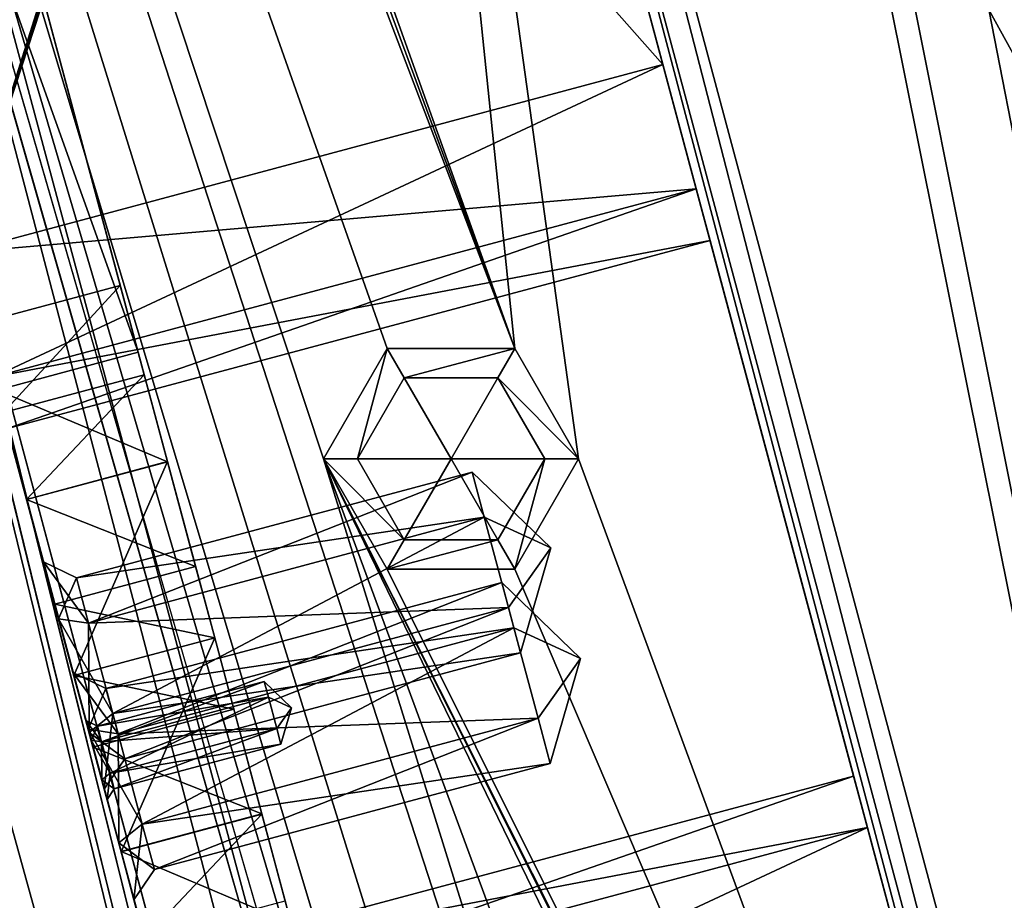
# Model space of a CAD drawing. Header units: inches. Extents: x -12.5 to 12.5, y -27.4 to 0.
# Tile 61 of 136: x -10.2 to -8.9, y -8.2 to -7. Entities that reach past the tile are written whole.
import ezdxf

# ---------------------------------------------------------------- set-up
doc = ezdxf.new("R2010")
doc.units = ezdxf.units.IN
doc.header["$LTSCALE"] = 52.148148
doc.header["$MEASUREMENT"] = 0
for name, color, linetype in [('1', 7, 'CONTINUOUS'), ('106', 7, 'CONTINUOUS'), ('109', 7, 'CONTINUOUS'), ('1158', 7, 'CONTINUOUS'), ('120', 7, 'CONTINUOUS'), ('123', 7, 'CONTINUOUS'), ('124', 7, 'CONTINUOUS'), ('128', 7, 'CONTINUOUS'), ('129', 7, 'CONTINUOUS'), ('130', 7, 'CONTINUOUS'), ('134', 7, 'CONTINUOUS'), ('135', 7, 'CONTINUOUS'), ('16', 7, 'CONTINUOUS'), ('161', 7, 'CONTINUOUS'), ('162', 7, 'CONTINUOUS'), ('172', 7, 'CONTINUOUS'), ('173', 7, 'CONTINUOUS'), ('190', 7, 'CONTINUOUS'), ('191', 7, 'CONTINUOUS'), ('2', 7, 'CONTINUOUS'), ('208', 7, 'CONTINUOUS'), ('210', 7, 'CONTINUOUS'), ('211', 7, 'CONTINUOUS'), ('213', 7, 'CONTINUOUS'), ('383', 7, 'CONTINUOUS'), ('384', 7, 'CONTINUOUS'), ('385', 7, 'CONTINUOUS'), ('386', 7, 'CONTINUOUS'), ('387', 7, 'CONTINUOUS'), ('388', 7, 'CONTINUOUS'), ('431', 7, 'CONTINUOUS'), ('432', 7, 'CONTINUOUS'), ('433', 7, 'CONTINUOUS'), ('434', 7, 'CONTINUOUS'), ('435', 7, 'CONTINUOUS'), ('436', 7, 'CONTINUOUS'), ('587', 7, 'CONTINUOUS'), ('588', 7, 'CONTINUOUS'), ('589', 7, 'CONTINUOUS'), ('590', 7, 'CONTINUOUS'), ('591', 7, 'CONTINUOUS'), ('592', 7, 'CONTINUOUS'), ('6', 7, 'CONTINUOUS'), ('677', 7, 'CONTINUOUS'), ('678', 7, 'CONTINUOUS'), ('679', 7, 'CONTINUOUS'), ('680', 7, 'CONTINUOUS'), ('681', 7, 'CONTINUOUS'), ('682', 7, 'CONTINUOUS'), ('9', 7, 'CONTINUOUS')]:
    doc.layers.add(name, color=color, linetype=linetype)

msp = doc.modelspace()

# ---------------------------------------------------------------- linework, layer by layer
at = {"layer": '1', "linetype": 'Continuous'}
for points in [[(-4.9442, -27.303), (-10.025, -1.988), (-12.2412, -0.07), (-4.9442, -27.303)], [(-9.9625, -2.0963), (-10.025, -1.988), (-4.9442, -27.303), (-9.9625, -2.0963)], [(-9.8375, -2.0963), (-9.9625, -2.0963), (-4.9442, -27.303), (-9.8375, -2.0963)], [(-9.2875, -2.209), (-9.8375, -2.0963), (-4.9442, -27.303), (-9.2875, -2.209)], [(-9.1703, -2.4918), (-9.2875, -2.209), (-4.9442, -27.303), (-9.1703, -2.4918)], [(-8.8655, -3.784), (-9.1703, -2.4918), (-4.9442, -27.303), (-8.8655, -3.784)]]:
    msp.add_3dface(points, dxfattribs=at)
at = {"layer": '106', "color": 9, "linetype": 'Continuous', "true_color": 0xbfc4ba}
for points in [[(-11.9432, -1.1333, -3.07), (-5.1445, -26.5063, -3.07), (-12.1412, -1.1863, -3.07), (-11.9432, -1.1333, -3.07)], [(-12.1412, -1.1863, -3.07), (-5.1445, -26.5063, -3.07), (-5.3425, -26.5593, -3.07), (-12.1412, -1.1863, -3.07)]]:
    msp.add_3dface(points, dxfattribs=at)
at = {"layer": '109', "linetype": 'Continuous'}
for points in [[(-11.9432, -1.1333, -3.3), (-5.1445, -26.5063, -3.3), (-11.9432, -1.1333, -3.07), (-11.9432, -1.1333, -3.3)], [(-5.1445, -26.5063, -3.3), (-5.1445, -26.5063, -3.07), (-11.9432, -1.1333, -3.07), (-5.1445, -26.5063, -3.3)]]:
    msp.add_3dface(points, dxfattribs=at)
at = {"layer": '1158', "linetype": 'Continuous'}
for points in [[(-9.7142, -5.5753, -0.3935), (-9.6712, -5.5638, -0.375), (-8.4789, -10.1856, -0.3935), (-9.7142, -5.5753, -0.3935)], [(-9.6712, -5.5638, -0.375), (-8.4359, -10.1741, -0.375), (-8.4789, -10.1856, -0.3935), (-9.6712, -5.5638, -0.375)], [(-8.4967, -10.1904, -0.438), (-9.732, -5.5801, -0.438), (-9.7142, -5.5753, -0.3935), (-8.4967, -10.1904, -0.438)], [(-8.4967, -10.1904, -0.438), (-9.7142, -5.5753, -0.3935), (-8.4789, -10.1856, -0.3935), (-8.4967, -10.1904, -0.438)]]:
    msp.add_3dface(points, dxfattribs=at)
at = {"layer": '120', "linetype": 'Continuous'}
for points in [[(-5.3425, -26.5593, -3.3), (-12.1412, -1.1863, -3.3), (-5.3425, -26.5593, -3.07), (-5.3425, -26.5593, -3.3)], [(-12.1412, -1.1863, -3.3), (-12.1412, -1.1863, -3.07), (-5.3425, -26.5593, -3.07), (-12.1412, -1.1863, -3.3)]]:
    msp.add_3dface(points, dxfattribs=at)
at = {"layer": '123', "linetype": 'Continuous'}
for points in [[(-5.4393, -27.2804, -2.782), (-12.1072, 0, -2.782), (-12.5, -0.9296, -2.782), (-5.4393, -27.2804, -2.782)], [(-5.3186, -27.373, -2.782), (-4.7726, -27.373, -2.782), (-12.1072, 0, -2.782), (-5.3186, -27.373, -2.782)], [(-5.3186, -27.373, -2.782), (-12.1072, 0, -2.782), (-5.3947, -27.3472, -2.782), (-5.3186, -27.373, -2.782)], [(-12.1072, 0, -2.782), (-5.4393, -27.2804, -2.782), (-5.3947, -27.3472, -2.782), (-12.1072, 0, -2.782)]]:
    msp.add_3dface(points, dxfattribs=at)
at = {"layer": '124', "linetype": 'Continuous'}
for points in [[(-12.26, 0, -2.482), (-4.9254, -27.373, -2.482), (-11.7724, -1.8198, -2.3915), (-12.26, 0, -2.482)], [(-4.9442, -27.303), (-12.2412, -0.07), (-4.9442, -27.303, -0.25), (-4.9442, -27.303)], [(-12.2412, -0.07), (-10.9269, -4.9752, -0.3911), (-10.1456, -7.8911, -0.531), (-12.2412, -0.07)], [(-12.2412, -0.07), (-10.1456, -7.8911, -0.531), (-10.1247, -7.9691, -0.3911), (-12.2412, -0.07)], [(-10.0829, -8.1251, -0.3911), (-12.2412, -0.07), (-10.1247, -7.9691, -0.3911), (-10.0829, -8.1251, -0.3911)], [(-12.2412, -0.07), (-10.0829, -8.1251, -0.3911), (-9.2807, -11.119, -0.3911), (-12.2412, -0.07)], [(-9.2389, -11.275, -0.3911), (-12.2412, -0.07), (-9.2807, -11.119, -0.3911), (-9.2389, -11.275, -0.3911)], [(-12.2412, -0.07), (-9.2389, -11.275, -0.3911), (-8.4367, -14.2689, -0.3911), (-12.2412, -0.07)], [(-8.3949, -14.4249, -0.3911), (-12.2412, -0.07), (-8.4367, -14.2689, -0.3911), (-8.3949, -14.4249, -0.3911)], [(-12.2412, -0.07), (-8.3949, -14.4249, -0.3911), (-7.5927, -17.4188, -0.3911), (-12.2412, -0.07)], [(-7.5509, -17.5748, -0.3911), (-12.2412, -0.07), (-7.5927, -17.4188, -0.3911), (-7.5509, -17.5748, -0.3911)], [(-12.2412, -0.07), (-7.5509, -17.5748, -0.3911), (-6.7486, -20.5687, -0.3911), (-12.2412, -0.07)], [(-6.7068, -20.7247, -0.3911), (-12.2412, -0.07), (-6.7486, -20.5687, -0.3911), (-6.7068, -20.7247, -0.3911)], [(-12.2412, -0.07), (-6.7068, -20.7247, -0.3911), (-5.9046, -23.7186, -0.3911), (-12.2412, -0.07)], [(-5.8628, -23.8745, -0.3911), (-12.2412, -0.07), (-5.9046, -23.7186, -0.3911), (-5.8628, -23.8745, -0.3911)], [(-12.2412, -0.07), (-5.8628, -23.8745, -0.3911), (-5.0606, -26.8684, -0.3911), (-12.2412, -0.07)], [(-5.0188, -27.0244, -0.3911), (-12.2412, -0.07), (-5.0606, -26.8684, -0.3911), (-5.0188, -27.0244, -0.3911)], [(-12.2412, -0.07), (-5.0188, -27.0244, -0.3911), (-4.9777, -27.178, -0.25), (-12.2412, -0.07)], [(-4.9442, -27.303, -0.25), (-12.2412, -0.07), (-4.9777, -27.178, -0.25), (-4.9442, -27.303, -0.25)], [(-11.7724, -1.8198, -2.3915), (-4.9254, -27.373, -2.482), (-11.7579, -1.8739, -2.3915), (-11.7724, -1.8198, -2.3915)], [(-11.7579, -1.8739, -2.3915), (-4.9254, -27.373, -2.482), (-10.1206, -7.9843, -2.3915), (-11.7579, -1.8739, -2.3915)], [(-11.7506, -1.9009, -2.343), (-11.7579, -1.8739, -2.3915), (-10.1206, -7.9843, -2.3915), (-11.7506, -1.9009, -2.343)], [(-11.6616, -2.2332, -2.225), (-11.7506, -1.9009, -2.343), (-10.1206, -7.9843, -2.3915), (-11.6616, -2.2332, -2.225)], [(-11.144, -4.1651, -2.225), (-11.6616, -2.2332, -2.225), (-10.1206, -7.9843, -2.3915), (-11.144, -4.1651, -2.225)], [(-10.8176, -5.3831, -2.225), (-11.144, -4.1651, -2.225), (-10.1206, -7.9843, -2.3915), (-10.8176, -5.3831, -2.225)], [(-10.1456, -7.8911, -0.531), (-10.9269, -4.9752, -0.3911), (-10.1653, -7.8175, -0.7261), (-10.1456, -7.8911, -0.531)], [(-10.9269, -4.9752, -0.3911), (-10.1862, -7.7395, -0.866), (-10.1653, -7.8175, -0.7261), (-10.9269, -4.9752, -0.3911)], [(-10.1862, -7.7395, -0.866), (-10.9269, -4.9752, -0.3911), (-10.2092, -7.6538, -1.0463), (-10.1862, -7.7395, -0.866)], [(-10.2092, -7.6538, -1.0463), (-10.9269, -4.9752, -0.3911), (-10.2494, -7.5036, -1.03), (-10.2092, -7.6538, -1.0463)], [(-10.3, -7.315, -2.225), (-10.8176, -5.3831, -2.225), (-10.1206, -7.9843, -2.3915), (-10.3, -7.315, -2.225)], [(-10.2542, -7.4857, -2.1518), (-10.3, -7.315, -2.225), (-10.1206, -7.9843, -2.3915), (-10.2542, -7.4857, -2.1518)], [(-10.2353, -7.5564, -1.975), (-10.2542, -7.4857, -2.1518), (-10.1206, -7.9843, -2.3915), (-10.2353, -7.5564, -1.975)], [(-10.2092, -7.6537, -1.573), (-10.2411, -7.5346, -1.5408), (-10.2353, -7.5564, -1.975), (-10.2092, -7.6537, -1.573)], [(-10.2092, -7.6537, -1.573), (-10.2353, -7.5564, -1.975), (-10.1278, -7.9573, -2.343), (-10.2092, -7.6537, -1.573)], [(-10.1278, -7.9573, -2.343), (-10.2353, -7.5564, -1.975), (-10.1206, -7.9843, -2.3915), (-10.1278, -7.9573, -2.343)], [(-10.1444, -7.8955, -1.616), (-10.2092, -7.6537, -1.573), (-10.1278, -7.9573, -2.343), (-10.1444, -7.8955, -1.616)], [(-10.1707, -7.7975, -1.0945), (-10.1862, -7.7395, -0.866), (-10.2092, -7.6538, -1.0463), (-10.1707, -7.7975, -1.0945)], [(-10.1653, -7.8175, -1.0059), (-10.1862, -7.7395, -0.866), (-10.1707, -7.7975, -1.0945), (-10.1653, -7.8175, -1.0059)], [(-10.1444, -7.8955, -1.116), (-10.1653, -7.8175, -1.0059), (-10.1707, -7.7975, -1.0945), (-10.1444, -7.8955, -1.116)], [(-10.1235, -7.9735, -0.7261), (-10.1456, -7.8911, -0.531), (-10.1653, -7.8175, -0.7261), (-10.1235, -7.9735, -0.7261)], [(-10.1235, -7.9735, -1.0059), (-10.1653, -7.8175, -1.0059), (-10.1444, -7.8955, -1.116), (-10.1235, -7.9735, -1.0059)], [(-10.1247, -7.9691, -0.6709), (-10.1456, -7.8911, -0.531), (-10.1235, -7.9735, -0.7261), (-10.1247, -7.9691, -0.6709)], [(-10.0796, -8.1373, -1.573), (-10.1444, -7.8955, -1.616), (-10.0989, -8.0655, -2.343), (-10.0796, -8.1373, -1.573)], [(-10.1444, -7.8955, -1.616), (-10.1278, -7.9573, -2.343), (-10.1206, -7.9843, -2.2945), (-10.1444, -7.8955, -1.616)], [(-10.0989, -8.0655, -2.343), (-10.1444, -7.8955, -1.616), (-10.1061, -8.0384, -2.2945), (-10.0989, -8.0655, -2.343)], [(-10.1061, -8.0384, -2.2945), (-10.1444, -7.8955, -1.616), (-10.1206, -7.9843, -2.2945), (-10.1061, -8.0384, -2.2945)], [(-10.1182, -7.9935, -1.0945), (-10.1235, -7.9735, -1.0059), (-10.1444, -7.8955, -1.116), (-10.1182, -7.9935, -1.0945)], [(-10.0829, -8.1251, -0.6709), (-10.1247, -7.9691, -0.6709), (-10.1026, -8.0515, -0.866), (-10.0829, -8.1251, -0.6709)], [(-10.1026, -8.0515, -0.866), (-10.1247, -7.9691, -0.6709), (-10.1235, -7.9735, -0.7261), (-10.1026, -8.0515, -0.866)], [(-10.1026, -8.0515, -0.866), (-10.1235, -7.9735, -1.0059), (-10.1182, -7.9935, -1.0945), (-10.1026, -8.0515, -0.866)], [(-10.1206, -7.9843, -2.3915), (-4.9254, -27.373, -2.482), (-10.1061, -8.0384, -2.3915), (-10.1206, -7.9843, -2.3915)], [(-10.0797, -8.1371, -1.0463), (-10.1026, -8.0515, -0.866), (-10.1182, -7.9935, -1.0945), (-10.0797, -8.1371, -1.0463)], [(-10.1061, -8.0384, -2.3915), (-4.9254, -27.373, -2.482), (-8.4688, -14.1489, -2.3915), (-10.1061, -8.0384, -2.3915)], [(-10.0989, -8.0655, -2.343), (-10.1061, -8.0384, -2.3915), (-8.4688, -14.1489, -2.3915), (-10.0989, -8.0655, -2.343)], [(-10.0829, -8.1251, -0.6709), (-10.1026, -8.0515, -0.866), (-10.0797, -8.1371, -1.0463), (-10.0829, -8.1251, -0.6709)], [(-10.0383, -8.2915, -1.975), (-10.0796, -8.1373, -1.573), (-10.0989, -8.0655, -2.343), (-10.0383, -8.2915, -1.975)], [(-10.0193, -8.3622, -2.1518), (-10.0383, -8.2915, -1.975), (-10.0989, -8.0655, -2.343), (-10.0193, -8.3622, -2.1518)], [(-9.9736, -8.533, -2.225), (-10.0193, -8.3622, -2.1518), (-10.0989, -8.0655, -2.343), (-9.9736, -8.533, -2.225)], [(-9.9736, -8.533, -2.225), (-10.0989, -8.0655, -2.343), (-8.4688, -14.1489, -2.3915), (-9.9736, -8.533, -2.225)], [(-9.3016, -11.041, -0.531), (-9.2807, -11.119, -0.3911), (-10.0829, -8.1251, -0.3911), (-9.3016, -11.041, -0.531)], [(-10.062, -8.2031, -0.531), (-10.0829, -8.1251, -0.6709), (-10.0797, -8.1371, -1.0463), (-10.062, -8.2031, -0.531)], [(-10.0829, -8.1251, -0.3911), (-10.062, -8.2031, -0.531), (-9.4054, -10.6535, -1.03), (-10.0829, -8.1251, -0.3911)], [(-9.3016, -11.041, -0.531), (-10.0829, -8.1251, -0.3911), (-9.3213, -10.9674, -0.7261), (-9.3016, -11.041, -0.531)], [(-10.0829, -8.1251, -0.3911), (-9.3422, -10.8894, -0.866), (-9.3213, -10.9674, -0.7261), (-10.0829, -8.1251, -0.3911)], [(-9.3422, -10.8894, -0.866), (-10.0829, -8.1251, -0.3911), (-9.3652, -10.8037, -1.0463), (-9.3422, -10.8894, -0.866)], [(-9.3652, -10.8037, -1.0463), (-10.0829, -8.1251, -0.3911), (-9.4054, -10.6535, -1.03), (-9.3652, -10.8037, -1.0463)], [(-10.0394, -8.2874, -1.03), (-10.062, -8.2031, -0.531), (-10.0797, -8.1371, -1.0463), (-10.0394, -8.2874, -1.03)], [(-10.0477, -8.2564, -1.5408), (-10.0796, -8.1373, -1.573), (-10.0383, -8.2915, -1.975), (-10.0477, -8.2564, -1.5408)], [(-9.4054, -10.6535, -1.03), (-10.062, -8.2031, -0.531), (-10.0394, -8.2874, -1.03), (-9.4054, -10.6535, -1.03)]]:
    msp.add_3dface(points, dxfattribs=at)
at = {"layer": '128', "color": 253, "linetype": 'Continuous', "true_color": 0xaab2c4}
for points in [[(-4.7726, -27.373, -2.782), (-4.7726, -27.373, -2.482), (-12.1072, 0, -2.482), (-4.7726, -27.373, -2.782)], [(-4.7726, -27.373, -2.782), (-12.1072, 0, -2.482), (-12.1072, 0, -2.782), (-4.7726, -27.373, -2.782)]]:
    msp.add_3dface(points, dxfattribs=at)
at = {"layer": '129', "linetype": 'Continuous'}
for points in [[(-4.9254, -27.373, -2.482), (-12.26, 0, -2.482), (-12.1072, 0, -2.482), (-4.9254, -27.373, -2.482)], [(-4.7726, -27.373, -2.482), (-4.9254, -27.373, -2.482), (-12.1072, 0, -2.482), (-4.7726, -27.373, -2.482)]]:
    msp.add_3dface(points, dxfattribs=at)
at = {"layer": '130', "color": 253, "linetype": 'Continuous', "true_color": 0xaab2c4}
for points in [[(-10.0562, -7.4518, -1.03), (-10.6902, -5.0857, -1.03), (-10.0808, -7.3602, -1.53), (-10.0562, -7.4518, -1.03)], [(-10.0808, -7.3602, -1.53), (-10.6902, -5.0857, -1.03), (-10.6657, -5.1774, -1.53), (-10.0808, -7.3602, -1.53)], [(-10.0479, -7.4828, -1.5408), (-10.0562, -7.4518, -1.03), (-10.0808, -7.3602, -1.53), (-10.0479, -7.4828, -1.5408)], [(-10.016, -7.602, -1.0463), (-10.0562, -7.4518, -1.03), (-10.016, -7.6019, -1.573), (-10.016, -7.602, -1.0463)], [(-10.016, -7.6019, -1.573), (-10.0562, -7.4518, -1.03), (-10.0479, -7.4828, -1.5408), (-10.016, -7.6019, -1.573)], [(-9.9512, -7.8437, -1.616), (-10.016, -7.602, -1.0463), (-10.016, -7.6019, -1.573), (-9.9512, -7.8437, -1.616)], [(-9.9775, -7.7457, -1.0945), (-10.016, -7.602, -1.0463), (-9.9512, -7.8437, -1.616), (-9.9775, -7.7457, -1.0945)], [(-9.9512, -7.8437, -1.116), (-9.9775, -7.7457, -1.0945), (-9.9512, -7.8437, -1.616), (-9.9512, -7.8437, -1.116)], [(-9.925, -7.9417, -1.0945), (-9.9512, -7.8437, -1.116), (-9.8864, -8.0855, -1.573), (-9.925, -7.9417, -1.0945)], [(-9.8864, -8.0855, -1.573), (-9.9512, -7.8437, -1.116), (-9.9512, -7.8437, -1.616), (-9.8864, -8.0855, -1.573)], [(-9.8865, -8.0854, -1.0463), (-9.925, -7.9417, -1.0945), (-9.8864, -8.0855, -1.573), (-9.8865, -8.0854, -1.0463)], [(-9.8462, -8.2356, -1.03), (-9.8865, -8.0854, -1.0463), (-9.8545, -8.2046, -1.5408), (-9.8462, -8.2356, -1.03)], [(-9.8545, -8.2046, -1.5408), (-9.8865, -8.0854, -1.0463), (-9.8864, -8.0855, -1.573), (-9.8545, -8.2046, -1.5408)]]:
    msp.add_3dface(points, dxfattribs=at)
at = {"layer": '134', "linetype": 'Continuous'}
msp.add_3dface([(-10.274, -7.4119, -1.53), (-10.0808, -7.3602, -1.53), (-10.6657, -5.1774, -1.53), (-10.274, -7.4119, -1.53)], dxfattribs=at)
at = {"layer": '135', "linetype": 'Continuous'}
for points in [[(-10.2092, -7.6537, -1.573), (-10.1444, -7.8955, -1.616), (-10.016, -7.6019, -1.573), (-10.2092, -7.6537, -1.573)], [(-10.1444, -7.8955, -1.616), (-9.9512, -7.8437, -1.616), (-10.016, -7.6019, -1.573), (-10.1444, -7.8955, -1.616)], [(-10.1444, -7.8955, -1.616), (-10.0796, -8.1373, -1.573), (-9.9512, -7.8437, -1.616), (-10.1444, -7.8955, -1.616)], [(-10.0796, -8.1373, -1.573), (-9.8864, -8.0855, -1.573), (-9.9512, -7.8437, -1.616), (-10.0796, -8.1373, -1.573)]]:
    msp.add_3dface(points, dxfattribs=at)
at = {"layer": '16', "linetype": 'Continuous'}
for points in [[(-8.4967, -10.1904, -3.3), (-9.732, -5.5801, -3.3), (-8.4967, -10.1904, -2.225), (-8.4967, -10.1904, -3.3)], [(-9.2906, -7.2275, -2.1518), (-9.732, -5.5801, -3.3), (-9.3364, -7.0568, -2.225), (-9.2906, -7.2275, -2.1518)], [(-9.732, -5.5801, -3.3), (-9.2906, -7.2275, -2.1518), (-9.0747, -8.0333, -1.975), (-9.732, -5.5801, -3.3)], [(-9.3364, -7.0568, -2.225), (-9.732, -5.5801, -3.3), (-9.732, -5.5801, -2.225), (-9.3364, -7.0568, -2.225)], [(-8.4967, -10.1904, -2.225), (-9.732, -5.5801, -3.3), (-9.01, -8.2748, -2.225), (-8.4967, -10.1904, -2.225)], [(-9.01, -8.2748, -2.225), (-9.732, -5.5801, -3.3), (-9.0557, -8.104, -2.1518), (-9.01, -8.2748, -2.225)], [(-9.0557, -8.104, -2.1518), (-9.732, -5.5801, -3.3), (-9.0747, -8.0333, -1.975), (-9.0557, -8.104, -2.1518)], [(-9.732, -5.5801, -1.725), (-9.732, -5.5801, -0.438), (-8.4967, -10.1904, -0.438), (-9.732, -5.5801, -1.725)], [(-9.3364, -7.0568, -1.725), (-9.732, -5.5801, -1.725), (-8.4967, -10.1904, -0.438), (-9.3364, -7.0568, -1.725)], [(-9.2906, -7.2275, -1.7982), (-9.3364, -7.0568, -1.725), (-8.4967, -10.1904, -0.438), (-9.2906, -7.2275, -1.7982)], [(-9.2717, -7.2982, -1.975), (-9.2906, -7.2275, -1.7982), (-8.4967, -10.1904, -0.438), (-9.2717, -7.2982, -1.975)], [(-9.2906, -7.2275, -2.1518), (-9.2717, -7.2982, -1.975), (-9.0747, -8.0333, -1.975), (-9.2906, -7.2275, -2.1518)], [(-9.0747, -8.0333, -1.975), (-9.2717, -7.2982, -1.975), (-9.0557, -8.104, -1.7982), (-9.0747, -8.0333, -1.975)], [(-9.0557, -8.104, -1.7982), (-9.2717, -7.2982, -1.975), (-8.4967, -10.1904, -0.438), (-9.0557, -8.104, -1.7982)], [(-9.01, -8.2748, -1.725), (-9.0557, -8.104, -1.7982), (-8.4967, -10.1904, -0.438), (-9.01, -8.2748, -1.725)]]:
    msp.add_3dface(points, dxfattribs=at)
at = {"layer": '161', "linetype": 'Continuous'}
for points in [[(-10.1707, -7.7975, -1.0945), (-9.9775, -7.7457, -1.0945), (-9.9512, -7.8437, -1.116), (-10.1707, -7.7975, -1.0945)], [(-10.1444, -7.8955, -1.116), (-10.1707, -7.7975, -1.0945), (-9.9512, -7.8437, -1.116), (-10.1444, -7.8955, -1.116)], [(-10.1444, -7.8955, -1.116), (-9.9512, -7.8437, -1.116), (-9.925, -7.9417, -1.0945), (-10.1444, -7.8955, -1.116)], [(-10.1182, -7.9935, -1.0945), (-10.1444, -7.8955, -1.116), (-9.925, -7.9417, -1.0945), (-10.1182, -7.9935, -1.0945)]]:
    msp.add_3dface(points, dxfattribs=at)
at = {"layer": '162', "linetype": 'Continuous'}
for points in [[(-10.8834, -5.1375, -1.03), (-10.6902, -5.0857, -1.03), (-10.0562, -7.4518, -1.03), (-10.8834, -5.1375, -1.03)], [(-10.2494, -7.5036, -1.03), (-10.8834, -5.1375, -1.03), (-10.0562, -7.4518, -1.03), (-10.2494, -7.5036, -1.03)]]:
    msp.add_3dface(points, dxfattribs=at)
at = {"layer": '172', "linetype": 'Continuous'}
for points in [[(-10.2494, -7.5036, -1.03), (-10.0562, -7.4518, -1.03), (-10.016, -7.602, -1.0463), (-10.2494, -7.5036, -1.03)], [(-10.2092, -7.6538, -1.0463), (-10.2494, -7.5036, -1.03), (-10.016, -7.602, -1.0463), (-10.2092, -7.6538, -1.0463)], [(-10.2092, -7.6538, -1.0463), (-10.016, -7.602, -1.0463), (-9.9775, -7.7457, -1.0945), (-10.2092, -7.6538, -1.0463)], [(-10.1707, -7.7975, -1.0945), (-10.2092, -7.6538, -1.0463), (-9.9775, -7.7457, -1.0945), (-10.1707, -7.7975, -1.0945)]]:
    msp.add_3dface(points, dxfattribs=at)
at = {"layer": '173', "linetype": 'Continuous'}
for points in [[(-10.1182, -7.9935, -1.0945), (-9.925, -7.9417, -1.0945), (-9.8865, -8.0854, -1.0463), (-10.1182, -7.9935, -1.0945)], [(-10.0797, -8.1371, -1.0463), (-10.1182, -7.9935, -1.0945), (-9.8865, -8.0854, -1.0463), (-10.0797, -8.1371, -1.0463)], [(-10.0797, -8.1371, -1.0463), (-9.8865, -8.0854, -1.0463), (-9.8462, -8.2356, -1.03), (-10.0797, -8.1371, -1.0463)], [(-10.0394, -8.2874, -1.03), (-10.0797, -8.1371, -1.0463), (-9.8462, -8.2356, -1.03), (-10.0394, -8.2874, -1.03)]]:
    msp.add_3dface(points, dxfattribs=at)
at = {"layer": '190', "linetype": 'Continuous'}
for points in [[(-10.274, -7.4119, -1.53), (-10.2411, -7.5346, -1.5408), (-10.0808, -7.3602, -1.53), (-10.274, -7.4119, -1.53)], [(-10.2411, -7.5346, -1.5408), (-10.0479, -7.4828, -1.5408), (-10.0808, -7.3602, -1.53), (-10.2411, -7.5346, -1.5408)], [(-10.2411, -7.5346, -1.5408), (-10.2092, -7.6537, -1.573), (-10.0479, -7.4828, -1.5408), (-10.2411, -7.5346, -1.5408)], [(-10.2092, -7.6537, -1.573), (-10.016, -7.6019, -1.573), (-10.0479, -7.4828, -1.5408), (-10.2092, -7.6537, -1.573)]]:
    msp.add_3dface(points, dxfattribs=at)
at = {"layer": '191', "linetype": 'Continuous'}
for points in [[(-10.0796, -8.1373, -1.573), (-10.0477, -8.2564, -1.5408), (-9.8864, -8.0855, -1.573), (-10.0796, -8.1373, -1.573)], [(-10.0477, -8.2564, -1.5408), (-9.8545, -8.2046, -1.5408), (-9.8864, -8.0855, -1.573), (-10.0477, -8.2564, -1.5408)]]:
    msp.add_3dface(points, dxfattribs=at)
at = {"layer": '2', "linetype": 'Continuous'}
for points in [[(-12.1412, -1.1863, -3.3), (-5.3425, -26.5593, -3.3), (-12.5, -0.9296, -3.3), (-12.1412, -1.1863, -3.3)], [(-12.5, -0.9296, -3.3), (-5.3425, -26.5593, -3.3), (-5.4393, -27.2804, -3.3), (-12.5, -0.9296, -3.3)], [(-5.1445, -26.5063, -3.3), (-11.9432, -1.1333, -3.3), (-5.581, -23.348, -3.3), (-5.1445, -26.5063, -3.3)], [(-11.9432, -1.1333, -3.3), (-10.646, -4.448, -3.3), (-9.5395, -7.4464, -3.3), (-11.9432, -1.1333, -3.3)], [(-9.802, -7.598, -3.3), (-11.9432, -1.1333, -3.3), (-9.7145, -7.4464, -3.3), (-9.802, -7.598, -3.3)], [(-11.9432, -1.1333, -3.3), (-9.802, -7.598, -3.3), (-8.8705, -10.5964, -3.3), (-11.9432, -1.1333, -3.3)], [(-9.7145, -7.4464, -3.3), (-11.9432, -1.1333, -3.3), (-9.5395, -7.4464, -3.3), (-9.7145, -7.4464, -3.3)], [(-8.958, -10.748, -3.3), (-11.9432, -1.1333, -3.3), (-8.8705, -10.5964, -3.3), (-8.958, -10.748, -3.3)], [(-11.9432, -1.1333, -3.3), (-8.958, -10.748, -3.3), (-8.114, -13.898, -3.3), (-11.9432, -1.1333, -3.3)], [(-11.9432, -1.1333, -3.3), (-8.114, -13.898, -3.3), (-7.27, -17.048, -3.3), (-11.9432, -1.1333, -3.3)], [(-11.9432, -1.1333, -3.3), (-7.27, -17.048, -3.3), (-6.426, -20.198, -3.3), (-11.9432, -1.1333, -3.3)], [(-11.9432, -1.1333, -3.3), (-6.426, -20.198, -3.3), (-5.581, -23.348, -3.3), (-11.9432, -1.1333, -3.3)], [(-10.646, -4.448, -3.3), (-10.5585, -4.5996, -3.3), (-9.5395, -7.4464, -3.3), (-10.646, -4.448, -3.3)], [(-10.5585, -4.5996, -3.3), (-9.732, -5.5801, -3.3), (-9.5395, -7.4464, -3.3), (-10.5585, -4.5996, -3.3)], [(-9.732, -5.5801, -3.3), (-8.4967, -10.1904, -3.3), (-9.452, -7.598, -3.3), (-9.732, -5.5801, -3.3)], [(-9.732, -5.5801, -3.3), (-9.452, -7.598, -3.3), (-9.5395, -7.4464, -3.3), (-9.732, -5.5801, -3.3)], [(-8.4876, -10.2207, -3.3), (-8.4383, -10.4044, -3.3), (-9.802, -7.598, -3.3), (-8.4876, -10.2207, -3.3)], [(-9.802, -7.598, -3.3), (-8.4383, -10.4044, -3.3), (-8.6955, -10.5964, -3.3), (-9.802, -7.598, -3.3)], [(-8.4924, -10.2056, -3.3), (-8.4876, -10.2207, -3.3), (-9.802, -7.598, -3.3), (-8.4924, -10.2056, -3.3)], [(-8.4967, -10.1904, -3.3), (-8.4924, -10.2056, -3.3), (-9.802, -7.598, -3.3), (-8.4967, -10.1904, -3.3)], [(-9.7145, -7.7496, -3.3), (-8.4967, -10.1904, -3.3), (-9.802, -7.598, -3.3), (-9.7145, -7.7496, -3.3)], [(-8.8705, -10.5964, -3.3), (-9.802, -7.598, -3.3), (-8.6955, -10.5964, -3.3), (-8.8705, -10.5964, -3.3)], [(-9.452, -7.598, -3.3), (-8.4967, -10.1904, -3.3), (-9.5395, -7.7496, -3.3), (-9.452, -7.598, -3.3)], [(-9.5395, -7.7496, -3.3), (-8.4967, -10.1904, -3.3), (-9.7145, -7.7496, -3.3), (-9.5395, -7.7496, -3.3)]]:
    msp.add_3dface(points, dxfattribs=at)
at = {"layer": '208', "linetype": 'Continuous'}
for points in [[(-9.732, -5.5801, -1.725), (-9.3364, -7.0568, -1.725), (-10.8176, -5.3831, -1.725), (-9.732, -5.5801, -1.725)], [(-9.3364, -7.0568, -1.725), (-10.3, -7.315, -1.725), (-10.8176, -5.3831, -1.725), (-9.3364, -7.0568, -1.725)]]:
    msp.add_3dface(points, dxfattribs=at)
at = {"layer": '210', "linetype": 'Continuous'}
for points in [[(-10.8176, -5.3831, -2.225), (-10.3, -7.315, -2.225), (-9.853, -5.1247, -2.225), (-10.8176, -5.3831, -2.225)], [(-10.3, -7.315, -2.225), (-9.7411, -5.5425, -2.225), (-9.853, -5.1247, -2.225), (-10.3, -7.315, -2.225)], [(-9.7368, -5.5613, -2.225), (-9.7411, -5.5425, -2.225), (-10.3, -7.315, -2.225), (-9.7368, -5.5613, -2.225)], [(-9.732, -5.5801, -2.225), (-9.7368, -5.5613, -2.225), (-10.3, -7.315, -2.225), (-9.732, -5.5801, -2.225)], [(-9.3364, -7.0568, -2.225), (-9.732, -5.5801, -2.225), (-10.3, -7.315, -2.225), (-9.3364, -7.0568, -2.225)]]:
    msp.add_3dface(points, dxfattribs=at)
at = {"layer": '211', "linetype": 'Continuous'}
for points in [[(-9.3364, -7.0568, -1.725), (-9.2906, -7.2275, -1.7982), (-10.3, -7.315, -1.725), (-9.3364, -7.0568, -1.725)], [(-9.3364, -7.0568, -2.225), (-10.3, -7.315, -2.225), (-10.2542, -7.4857, -2.1518), (-9.3364, -7.0568, -2.225)], [(-9.2906, -7.2275, -2.1518), (-9.3364, -7.0568, -2.225), (-10.2542, -7.4857, -2.1518), (-9.2906, -7.2275, -2.1518)], [(-10.3, -7.315, -1.725), (-9.2906, -7.2275, -1.7982), (-10.2542, -7.4857, -1.7982), (-10.3, -7.315, -1.725)], [(-9.2906, -7.2275, -1.7982), (-9.2717, -7.2982, -1.975), (-10.2542, -7.4857, -1.7982), (-9.2906, -7.2275, -1.7982)], [(-9.2906, -7.2275, -2.1518), (-10.2542, -7.4857, -2.1518), (-10.2353, -7.5564, -1.975), (-9.2906, -7.2275, -2.1518)], [(-9.2717, -7.2982, -1.975), (-9.2906, -7.2275, -2.1518), (-10.2353, -7.5564, -1.975), (-9.2717, -7.2982, -1.975)], [(-9.2717, -7.2982, -1.975), (-10.2353, -7.5564, -1.975), (-10.2542, -7.4857, -1.7982), (-9.2717, -7.2982, -1.975)]]:
    msp.add_3dface(points, dxfattribs=at)
at = {"layer": '213', "linetype": 'Continuous'}
for points in [[(-9.0747, -8.0333, -1.975), (-9.0557, -8.104, -1.7982), (-10.0383, -8.2915, -1.975), (-9.0747, -8.0333, -1.975)], [(-9.0747, -8.0333, -1.975), (-10.0383, -8.2915, -1.975), (-10.0193, -8.3622, -2.1518), (-9.0747, -8.0333, -1.975)], [(-9.0557, -8.104, -2.1518), (-9.0747, -8.0333, -1.975), (-10.0193, -8.3622, -2.1518), (-9.0557, -8.104, -2.1518)], [(-9.0557, -8.104, -1.7982), (-10.0193, -8.3622, -1.7982), (-10.0383, -8.2915, -1.975), (-9.0557, -8.104, -1.7982)], [(-9.0557, -8.104, -2.1518), (-10.0193, -8.3622, -2.1518), (-9.9736, -8.533, -2.225), (-9.0557, -8.104, -2.1518)], [(-9.0557, -8.104, -1.7982), (-9.01, -8.2748, -1.725), (-10.0193, -8.3622, -1.7982), (-9.0557, -8.104, -1.7982)], [(-9.01, -8.2748, -2.225), (-9.0557, -8.104, -2.1518), (-9.9736, -8.533, -2.225), (-9.01, -8.2748, -2.225)]]:
    msp.add_3dface(points, dxfattribs=at)
at = {"layer": '383', "linetype": 'Continuous'}
for points in [[(-9.5409, -7.8298, -0.6423), (-9.4496, -7.8719, -0.531), (-9.5575, -7.7677, -0.531), (-9.5409, -7.8298, -0.6423)], [(-9.5076, -7.9539, -0.6423), (-9.4496, -7.8719, -0.531), (-9.5409, -7.8298, -0.6423), (-9.5076, -7.9539, -0.6423)], [(-9.491, -8.016, -0.531), (-9.4496, -7.8719, -0.531), (-9.5076, -7.9539, -0.6423), (-9.491, -8.016, -0.531)]]:
    msp.add_3dface(points, dxfattribs=at)
at = {"layer": '384', "linetype": 'Continuous'}
for points in [[(-10.0837, -7.9752, -0.6423), (-9.5575, -7.7677, -0.531), (-10.1004, -7.9132, -0.531), (-10.0837, -7.9752, -0.6423)], [(-9.5409, -7.8298, -0.6423), (-9.5575, -7.7677, -0.531), (-10.0837, -7.9752, -0.6423), (-9.5409, -7.8298, -0.6423)], [(-10.0505, -8.0994, -0.6423), (-9.5409, -7.8298, -0.6423), (-10.0837, -7.9752, -0.6423), (-10.0505, -8.0994, -0.6423)], [(-9.5076, -7.9539, -0.6423), (-9.5409, -7.8298, -0.6423), (-10.0505, -8.0994, -0.6423), (-9.5076, -7.9539, -0.6423)], [(-10.0339, -8.1614, -0.531), (-9.5076, -7.9539, -0.6423), (-10.0505, -8.0994, -0.6423), (-10.0339, -8.1614, -0.531)], [(-9.491, -8.016, -0.531), (-9.5076, -7.9539, -0.6423), (-10.0339, -8.1614, -0.531), (-9.491, -8.016, -0.531)]]:
    msp.add_3dface(points, dxfattribs=at)
at = {"layer": '385', "linetype": 'Continuous'}
for points in [[(-10.1456, -7.8911, -0.531), (-10.1247, -7.9691, -0.6709), (-10.1004, -7.9132, -0.531), (-10.1456, -7.8911, -0.531)], [(-10.1247, -7.9691, -0.6709), (-10.0837, -7.9752, -0.6423), (-10.1004, -7.9132, -0.531), (-10.1247, -7.9691, -0.6709)], [(-10.1247, -7.9691, -0.6709), (-10.0829, -8.1251, -0.6709), (-10.0837, -7.9752, -0.6423), (-10.1247, -7.9691, -0.6709)], [(-10.0829, -8.1251, -0.6709), (-10.0505, -8.0994, -0.6423), (-10.0837, -7.9752, -0.6423), (-10.0829, -8.1251, -0.6709)], [(-10.0829, -8.1251, -0.6709), (-10.062, -8.2031, -0.531), (-10.0505, -8.0994, -0.6423), (-10.0829, -8.1251, -0.6709)], [(-10.062, -8.2031, -0.531), (-10.0339, -8.1614, -0.531), (-10.0505, -8.0994, -0.6423), (-10.062, -8.2031, -0.531)]]:
    msp.add_3dface(points, dxfattribs=at)
at = {"layer": '386', "linetype": 'Continuous'}
for points in [[(-9.5575, -7.7677, -0.531), (-9.4496, -7.8719, -0.531), (-9.5409, -7.8298, -0.4197), (-9.5575, -7.7677, -0.531)], [(-9.5409, -7.8298, -0.4197), (-9.4496, -7.8719, -0.531), (-9.5076, -7.9539, -0.4197), (-9.5409, -7.8298, -0.4197)], [(-9.4496, -7.8719, -0.531), (-9.491, -8.016, -0.531), (-9.5076, -7.9539, -0.4197), (-9.4496, -7.8719, -0.531)]]:
    msp.add_3dface(points, dxfattribs=at)
at = {"layer": '387', "linetype": 'Continuous'}
for points in [[(-10.1004, -7.9132, -0.531), (-9.5575, -7.7677, -0.531), (-9.5409, -7.8298, -0.4197), (-10.1004, -7.9132, -0.531)], [(-10.1004, -7.9132, -0.531), (-9.5409, -7.8298, -0.4197), (-10.0837, -7.9752, -0.4197), (-10.1004, -7.9132, -0.531)], [(-9.5409, -7.8298, -0.4197), (-9.5076, -7.9539, -0.4197), (-10.0837, -7.9752, -0.4197), (-9.5409, -7.8298, -0.4197)], [(-10.0837, -7.9752, -0.4197), (-9.5076, -7.9539, -0.4197), (-10.0505, -8.0994, -0.4197), (-10.0837, -7.9752, -0.4197)], [(-9.5076, -7.9539, -0.4197), (-9.491, -8.016, -0.531), (-10.0505, -8.0994, -0.4197), (-9.5076, -7.9539, -0.4197)], [(-9.491, -8.016, -0.531), (-10.0339, -8.1614, -0.531), (-10.0505, -8.0994, -0.4197), (-9.491, -8.016, -0.531)]]:
    msp.add_3dface(points, dxfattribs=at)
at = {"layer": '388', "linetype": 'Continuous'}
for points in [[(-10.1247, -7.9691, -0.3911), (-10.1456, -7.8911, -0.531), (-10.0837, -7.9752, -0.4197), (-10.1247, -7.9691, -0.3911)], [(-10.1456, -7.8911, -0.531), (-10.1004, -7.9132, -0.531), (-10.0837, -7.9752, -0.4197), (-10.1456, -7.8911, -0.531)], [(-10.0829, -8.1251, -0.3911), (-10.1247, -7.9691, -0.3911), (-10.0505, -8.0994, -0.4197), (-10.0829, -8.1251, -0.3911)], [(-10.1247, -7.9691, -0.3911), (-10.0837, -7.9752, -0.4197), (-10.0505, -8.0994, -0.4197), (-10.1247, -7.9691, -0.3911)], [(-10.0339, -8.1614, -0.531), (-10.0829, -8.1251, -0.3911), (-10.0505, -8.0994, -0.4197), (-10.0339, -8.1614, -0.531)], [(-10.062, -8.2031, -0.531), (-10.0829, -8.1251, -0.3911), (-10.0339, -8.1614, -0.531), (-10.062, -8.2031, -0.531)]]:
    msp.add_3dface(points, dxfattribs=at)
at = {"layer": '431', "linetype": 'Continuous'}
for points in [[(-9.5815, -7.6781, -0.9773), (-9.4903, -7.7202, -0.866), (-9.5981, -7.6161, -0.866), (-9.5815, -7.6781, -0.9773)], [(-9.5482, -7.8022, -0.9773), (-9.4903, -7.7202, -0.866), (-9.5815, -7.6781, -0.9773), (-9.5482, -7.8022, -0.9773)], [(-9.5316, -7.8643, -0.866), (-9.4903, -7.7202, -0.866), (-9.5482, -7.8022, -0.9773), (-9.5316, -7.8643, -0.866)]]:
    msp.add_3dface(points, dxfattribs=at)
at = {"layer": '432', "linetype": 'Continuous'}
for points in [[(-10.1244, -7.8236, -0.9773), (-9.5981, -7.6161, -0.866), (-10.141, -7.7615, -0.866), (-10.1244, -7.8236, -0.9773)], [(-9.5815, -7.6781, -0.9773), (-9.5981, -7.6161, -0.866), (-10.1244, -7.8236, -0.9773), (-9.5815, -7.6781, -0.9773)], [(-10.0911, -7.9477, -0.9773), (-9.5815, -7.6781, -0.9773), (-10.1244, -7.8236, -0.9773), (-10.0911, -7.9477, -0.9773)], [(-9.5482, -7.8022, -0.9773), (-9.5815, -7.6781, -0.9773), (-10.0911, -7.9477, -0.9773), (-9.5482, -7.8022, -0.9773)], [(-10.0745, -8.0098, -0.866), (-9.5482, -7.8022, -0.9773), (-10.0911, -7.9477, -0.9773), (-10.0745, -8.0098, -0.866)], [(-9.5316, -7.8643, -0.866), (-9.5482, -7.8022, -0.9773), (-10.0745, -8.0098, -0.866), (-9.5316, -7.8643, -0.866)]]:
    msp.add_3dface(points, dxfattribs=at)
at = {"layer": '433', "linetype": 'Continuous'}
for points in [[(-10.1862, -7.7395, -0.866), (-10.1653, -7.8175, -1.0059), (-10.141, -7.7615, -0.866), (-10.1862, -7.7395, -0.866)], [(-10.1653, -7.8175, -1.0059), (-10.1244, -7.8236, -0.9773), (-10.141, -7.7615, -0.866), (-10.1653, -7.8175, -1.0059)], [(-10.1653, -7.8175, -1.0059), (-10.1235, -7.9735, -1.0059), (-10.1244, -7.8236, -0.9773), (-10.1653, -7.8175, -1.0059)], [(-10.1235, -7.9735, -1.0059), (-10.0911, -7.9477, -0.9773), (-10.1244, -7.8236, -0.9773), (-10.1235, -7.9735, -1.0059)], [(-10.1235, -7.9735, -1.0059), (-10.1026, -8.0515, -0.866), (-10.0911, -7.9477, -0.9773), (-10.1235, -7.9735, -1.0059)], [(-10.1026, -8.0515, -0.866), (-10.0745, -8.0098, -0.866), (-10.0911, -7.9477, -0.9773), (-10.1026, -8.0515, -0.866)]]:
    msp.add_3dface(points, dxfattribs=at)
at = {"layer": '434', "linetype": 'Continuous'}
for points in [[(-9.5981, -7.6161, -0.866), (-9.4903, -7.7202, -0.866), (-9.5815, -7.6781, -0.7547), (-9.5981, -7.6161, -0.866)], [(-9.5815, -7.6781, -0.7547), (-9.4903, -7.7202, -0.866), (-9.5482, -7.8022, -0.7547), (-9.5815, -7.6781, -0.7547)], [(-9.4903, -7.7202, -0.866), (-9.5316, -7.8643, -0.866), (-9.5482, -7.8022, -0.7547), (-9.4903, -7.7202, -0.866)]]:
    msp.add_3dface(points, dxfattribs=at)
at = {"layer": '435', "linetype": 'Continuous'}
for points in [[(-10.141, -7.7615, -0.866), (-9.5981, -7.6161, -0.866), (-9.5815, -7.6781, -0.7547), (-10.141, -7.7615, -0.866)], [(-10.141, -7.7615, -0.866), (-9.5815, -7.6781, -0.7547), (-10.1244, -7.8236, -0.7547), (-10.141, -7.7615, -0.866)], [(-9.5815, -7.6781, -0.7547), (-9.5482, -7.8022, -0.7547), (-10.1244, -7.8236, -0.7547), (-9.5815, -7.6781, -0.7547)], [(-10.1244, -7.8236, -0.7547), (-9.5482, -7.8022, -0.7547), (-10.0911, -7.9477, -0.7547), (-10.1244, -7.8236, -0.7547)], [(-9.5482, -7.8022, -0.7547), (-9.5316, -7.8643, -0.866), (-10.0911, -7.9477, -0.7547), (-9.5482, -7.8022, -0.7547)], [(-9.5316, -7.8643, -0.866), (-10.0745, -8.0098, -0.866), (-10.0911, -7.9477, -0.7547), (-9.5316, -7.8643, -0.866)]]:
    msp.add_3dface(points, dxfattribs=at)
at = {"layer": '436', "linetype": 'Continuous'}
for points in [[(-10.1653, -7.8175, -0.7261), (-10.1862, -7.7395, -0.866), (-10.1244, -7.8236, -0.7547), (-10.1653, -7.8175, -0.7261)], [(-10.1862, -7.7395, -0.866), (-10.141, -7.7615, -0.866), (-10.1244, -7.8236, -0.7547), (-10.1862, -7.7395, -0.866)], [(-10.1235, -7.9735, -0.7261), (-10.1653, -7.8175, -0.7261), (-10.0911, -7.9477, -0.7547), (-10.1235, -7.9735, -0.7261)], [(-10.1653, -7.8175, -0.7261), (-10.1244, -7.8236, -0.7547), (-10.0911, -7.9477, -0.7547), (-10.1653, -7.8175, -0.7261)], [(-10.0745, -8.0098, -0.866), (-10.1235, -7.9735, -0.7261), (-10.0911, -7.9477, -0.7547), (-10.0745, -8.0098, -0.866)], [(-10.1026, -8.0515, -0.866), (-10.1235, -7.9735, -0.7261), (-10.0745, -8.0098, -0.866), (-10.1026, -8.0515, -0.866)]]:
    msp.add_3dface(points, dxfattribs=at)
at = {"layer": '587', "linetype": 'Continuous'}
for points in [[(-9.8776, -7.9252, -2.3815), (-9.846, -7.9398, -2.343), (-9.8834, -7.9037, -2.343), (-9.8776, -7.9252, -2.3815)], [(-9.8661, -7.9682, -2.3815), (-9.846, -7.9398, -2.343), (-9.8776, -7.9252, -2.3815), (-9.8661, -7.9682, -2.3815)], [(-9.8604, -7.9897, -2.343), (-9.846, -7.9398, -2.343), (-9.8661, -7.9682, -2.3815), (-9.8604, -7.9897, -2.343)]]:
    msp.add_3dface(points, dxfattribs=at)
at = {"layer": '588', "linetype": 'Continuous'}
for points in [[(-10.1063, -7.9865, -2.3815), (-9.8834, -7.9037, -2.343), (-10.1121, -7.965, -2.343), (-10.1063, -7.9865, -2.3815)], [(-9.8776, -7.9252, -2.3815), (-9.8834, -7.9037, -2.343), (-10.1063, -7.9865, -2.3815), (-9.8776, -7.9252, -2.3815)], [(-10.0948, -8.0295, -2.3815), (-9.8776, -7.9252, -2.3815), (-10.1063, -7.9865, -2.3815), (-10.0948, -8.0295, -2.3815)], [(-9.8661, -7.9682, -2.3815), (-9.8776, -7.9252, -2.3815), (-10.0948, -8.0295, -2.3815), (-9.8661, -7.9682, -2.3815)], [(-10.0891, -8.0509, -2.343), (-9.8661, -7.9682, -2.3815), (-10.0948, -8.0295, -2.3815), (-10.0891, -8.0509, -2.343)], [(-9.8604, -7.9897, -2.343), (-9.8661, -7.9682, -2.3815), (-10.0891, -8.0509, -2.343), (-9.8604, -7.9897, -2.343)]]:
    msp.add_3dface(points, dxfattribs=at)
at = {"layer": '589', "linetype": 'Continuous'}
for points in [[(-10.1278, -7.9573, -2.343), (-10.1206, -7.9843, -2.3915), (-10.1121, -7.965, -2.343), (-10.1278, -7.9573, -2.343)], [(-10.1206, -7.9843, -2.3915), (-10.1063, -7.9865, -2.3815), (-10.1121, -7.965, -2.343), (-10.1206, -7.9843, -2.3915)], [(-10.1206, -7.9843, -2.3915), (-10.1061, -8.0384, -2.3915), (-10.1063, -7.9865, -2.3815), (-10.1206, -7.9843, -2.3915)], [(-10.1061, -8.0384, -2.3915), (-10.0948, -8.0295, -2.3815), (-10.1063, -7.9865, -2.3815), (-10.1061, -8.0384, -2.3915)], [(-10.1061, -8.0384, -2.3915), (-10.0989, -8.0655, -2.343), (-10.0948, -8.0295, -2.3815), (-10.1061, -8.0384, -2.3915)], [(-10.0989, -8.0655, -2.343), (-10.0891, -8.0509, -2.343), (-10.0948, -8.0295, -2.3815), (-10.0989, -8.0655, -2.343)]]:
    msp.add_3dface(points, dxfattribs=at)
at = {"layer": '590', "linetype": 'Continuous'}
for points in [[(-9.8834, -7.9037, -2.343), (-9.846, -7.9398, -2.343), (-9.8776, -7.9252, -2.3045), (-9.8834, -7.9037, -2.343)], [(-9.8776, -7.9252, -2.3045), (-9.846, -7.9398, -2.343), (-9.8661, -7.9682, -2.3045), (-9.8776, -7.9252, -2.3045)], [(-9.846, -7.9398, -2.343), (-9.8604, -7.9897, -2.343), (-9.8661, -7.9682, -2.3045), (-9.846, -7.9398, -2.343)]]:
    msp.add_3dface(points, dxfattribs=at)
at = {"layer": '591', "linetype": 'Continuous'}
for points in [[(-10.1121, -7.965, -2.343), (-9.8834, -7.9037, -2.343), (-9.8776, -7.9252, -2.3045), (-10.1121, -7.965, -2.343)], [(-10.1121, -7.965, -2.343), (-9.8776, -7.9252, -2.3045), (-10.1063, -7.9865, -2.3045), (-10.1121, -7.965, -2.343)], [(-9.8776, -7.9252, -2.3045), (-9.8661, -7.9682, -2.3045), (-10.1063, -7.9865, -2.3045), (-9.8776, -7.9252, -2.3045)], [(-10.1063, -7.9865, -2.3045), (-9.8661, -7.9682, -2.3045), (-10.0948, -8.0295, -2.3045), (-10.1063, -7.9865, -2.3045)], [(-9.8661, -7.9682, -2.3045), (-9.8604, -7.9897, -2.343), (-10.0948, -8.0295, -2.3045), (-9.8661, -7.9682, -2.3045)], [(-9.8604, -7.9897, -2.343), (-10.0891, -8.0509, -2.343), (-10.0948, -8.0295, -2.3045), (-9.8604, -7.9897, -2.343)]]:
    msp.add_3dface(points, dxfattribs=at)
at = {"layer": '592', "linetype": 'Continuous'}
for points in [[(-10.1206, -7.9843, -2.2945), (-10.1278, -7.9573, -2.343), (-10.1063, -7.9865, -2.3045), (-10.1206, -7.9843, -2.2945)], [(-10.1278, -7.9573, -2.343), (-10.1121, -7.965, -2.343), (-10.1063, -7.9865, -2.3045), (-10.1278, -7.9573, -2.343)], [(-10.1061, -8.0384, -2.2945), (-10.1206, -7.9843, -2.2945), (-10.0948, -8.0295, -2.3045), (-10.1061, -8.0384, -2.2945)], [(-10.1206, -7.9843, -2.2945), (-10.1063, -7.9865, -2.3045), (-10.0948, -8.0295, -2.3045), (-10.1206, -7.9843, -2.2945)], [(-10.0891, -8.0509, -2.343), (-10.1061, -8.0384, -2.2945), (-10.0948, -8.0295, -2.3045), (-10.0891, -8.0509, -2.343)], [(-10.0989, -8.0655, -2.343), (-10.1061, -8.0384, -2.2945), (-10.0891, -8.0509, -2.343), (-10.0989, -8.0655, -2.343)]]:
    msp.add_3dface(points, dxfattribs=at)
at = {"layer": '6', "linetype": 'Continuous'}
for points in [[(-12.5, -0.9296, -3.3), (-5.4393, -27.2804, -3.3), (-12.5, -0.9296, -2.782), (-12.5, -0.9296, -3.3)], [(-5.4393, -27.2804, -3.3), (-5.4393, -27.2804, -2.782), (-12.5, -0.9296, -2.782), (-5.4393, -27.2804, -3.3)]]:
    msp.add_3dface(points, dxfattribs=at)
at = {"layer": '677', "linetype": 'Continuous'}
for points in [[(-9.7555, -7.598, -2.4), (-9.627, -7.598, -2.3228), (-9.6913, -7.7093, -2.4), (-9.7555, -7.598, -2.4)], [(-9.6913, -7.7093, -2.4), (-9.627, -7.598, -2.3228), (-9.5627, -7.7093, -2.4), (-9.6913, -7.7093, -2.4)], [(-9.5627, -7.7093, -2.4), (-9.627, -7.598, -2.3228), (-9.4985, -7.598, -2.4), (-9.5627, -7.7093, -2.4)]]:
    msp.add_3dface(points, dxfattribs=at)
at = {"layer": '678', "linetype": 'Continuous'}
for points in [[(-9.7555, -7.598, -2.4), (-9.6913, -7.7093, -2.4), (-9.7555, -7.598, -3.2465), (-9.7555, -7.598, -2.4)], [(-9.7555, -7.598, -3.2465), (-9.6913, -7.7093, -2.4), (-9.6913, -7.7093, -3.2465), (-9.7555, -7.598, -3.2465)], [(-9.5627, -7.7093, -2.4), (-9.4985, -7.598, -2.4), (-9.5627, -7.7093, -3.2465), (-9.5627, -7.7093, -2.4)], [(-9.5627, -7.7093, -3.2465), (-9.4985, -7.598, -2.4), (-9.4985, -7.598, -3.2465), (-9.5627, -7.7093, -3.2465)], [(-9.6913, -7.7093, -2.4), (-9.5627, -7.7093, -2.4), (-9.6913, -7.7093, -3.2465), (-9.6913, -7.7093, -2.4)], [(-9.6913, -7.7093, -3.2465), (-9.5627, -7.7093, -2.4), (-9.5627, -7.7093, -3.2465), (-9.6913, -7.7093, -3.2465)]]:
    msp.add_3dface(points, dxfattribs=at)
at = {"layer": '679', "linetype": 'Continuous'}
for points in [[(-9.7145, -7.7496, -3.3), (-9.802, -7.598, -3.3), (-9.6913, -7.7093, -3.2465), (-9.7145, -7.7496, -3.3)], [(-9.802, -7.598, -3.3), (-9.7555, -7.598, -3.2465), (-9.6913, -7.7093, -3.2465), (-9.802, -7.598, -3.3)], [(-9.5395, -7.7496, -3.3), (-9.5627, -7.7093, -3.2465), (-9.4985, -7.598, -3.2465), (-9.5395, -7.7496, -3.3)], [(-9.452, -7.598, -3.3), (-9.5395, -7.7496, -3.3), (-9.4985, -7.598, -3.2465), (-9.452, -7.598, -3.3)], [(-9.5395, -7.7496, -3.3), (-9.7145, -7.7496, -3.3), (-9.5627, -7.7093, -3.2465), (-9.5395, -7.7496, -3.3)], [(-9.7145, -7.7496, -3.3), (-9.6913, -7.7093, -3.2465), (-9.5627, -7.7093, -3.2465), (-9.7145, -7.7496, -3.3)]]:
    msp.add_3dface(points, dxfattribs=at)
at = {"layer": '680', "linetype": 'Continuous'}
for points in [[(-9.627, -7.598, -2.3228), (-9.7555, -7.598, -2.4), (-9.6913, -7.4867, -2.4), (-9.627, -7.598, -2.3228)], [(-9.5627, -7.4867, -2.4), (-9.627, -7.598, -2.3228), (-9.6913, -7.4867, -2.4), (-9.5627, -7.4867, -2.4)], [(-9.4985, -7.598, -2.4), (-9.627, -7.598, -2.3228), (-9.5627, -7.4867, -2.4), (-9.4985, -7.598, -2.4)]]:
    msp.add_3dface(points, dxfattribs=at)
at = {"layer": '681', "linetype": 'Continuous'}
for points in [[(-9.7555, -7.598, -2.4), (-9.7555, -7.598, -3.2465), (-9.6913, -7.4867, -3.2465), (-9.7555, -7.598, -2.4)], [(-9.6913, -7.4867, -2.4), (-9.7555, -7.598, -2.4), (-9.6913, -7.4867, -3.2465), (-9.6913, -7.4867, -2.4)], [(-9.5627, -7.4867, -2.4), (-9.6913, -7.4867, -2.4), (-9.5627, -7.4867, -3.2465), (-9.5627, -7.4867, -2.4)], [(-9.5627, -7.4867, -3.2465), (-9.6913, -7.4867, -2.4), (-9.6913, -7.4867, -3.2465), (-9.5627, -7.4867, -3.2465)], [(-9.4985, -7.598, -3.2465), (-9.4985, -7.598, -2.4), (-9.5627, -7.4867, -2.4), (-9.4985, -7.598, -3.2465)], [(-9.4985, -7.598, -3.2465), (-9.5627, -7.4867, -2.4), (-9.5627, -7.4867, -3.2465), (-9.4985, -7.598, -3.2465)]]:
    msp.add_3dface(points, dxfattribs=at)
at = {"layer": '682', "linetype": 'Continuous'}
for points in [[(-9.802, -7.598, -3.3), (-9.7145, -7.4464, -3.3), (-9.7555, -7.598, -3.2465), (-9.802, -7.598, -3.3)], [(-9.7555, -7.598, -3.2465), (-9.7145, -7.4464, -3.3), (-9.6913, -7.4867, -3.2465), (-9.7555, -7.598, -3.2465)], [(-9.7145, -7.4464, -3.3), (-9.5395, -7.4464, -3.3), (-9.6913, -7.4867, -3.2465), (-9.7145, -7.4464, -3.3)], [(-9.5395, -7.4464, -3.3), (-9.5627, -7.4867, -3.2465), (-9.6913, -7.4867, -3.2465), (-9.5395, -7.4464, -3.3)], [(-9.5395, -7.4464, -3.3), (-9.452, -7.598, -3.3), (-9.5627, -7.4867, -3.2465), (-9.5395, -7.4464, -3.3)], [(-9.452, -7.598, -3.3), (-9.4985, -7.598, -3.2465), (-9.5627, -7.4867, -3.2465), (-9.452, -7.598, -3.3)]]:
    msp.add_3dface(points, dxfattribs=at)
at = {"layer": '9', "linetype": 'Continuous'}
for points in [[(-8.4359, -10.1741, -0.375), (-9.6712, -5.5638, -0.375), (-7.1775, -10.084, -0.375), (-8.4359, -10.1741, -0.375)], [(-7.9043, -7.2168, -0.375), (-9.6712, -5.5638, -0.375), (-8.0215, -6.934, -0.375), (-7.9043, -7.2168, -0.375)], [(-9.6712, -5.5638, -0.375), (-7.9043, -7.2168, -0.375), (-7.1995, -8.109, -0.375), (-9.6712, -5.5638, -0.375)], [(-9.6712, -5.5638, -0.375), (-7.1995, -8.109, -0.375), (-7.4823, -8.2262, -0.375), (-9.6712, -5.5638, -0.375)], [(-7.4823, -8.7918, -0.375), (-9.6712, -5.5638, -0.375), (-7.5995, -8.509, -0.375), (-7.4823, -8.7918, -0.375)], [(-9.6712, -5.5638, -0.375), (-7.4823, -8.7918, -0.375), (-7.0603, -9.8012, -0.375), (-9.6712, -5.5638, -0.375)], [(-7.5995, -8.509, -0.375), (-9.6712, -5.5638, -0.375), (-7.4823, -8.2262, -0.375), (-7.5995, -8.509, -0.375)], [(-7.1775, -10.084, -0.375), (-9.6712, -5.5638, -0.375), (-7.0603, -9.8012, -0.375), (-7.1775, -10.084, -0.375)]]:
    msp.add_3dface(points, dxfattribs=at)

doc.saveas('drawing.dxf')
